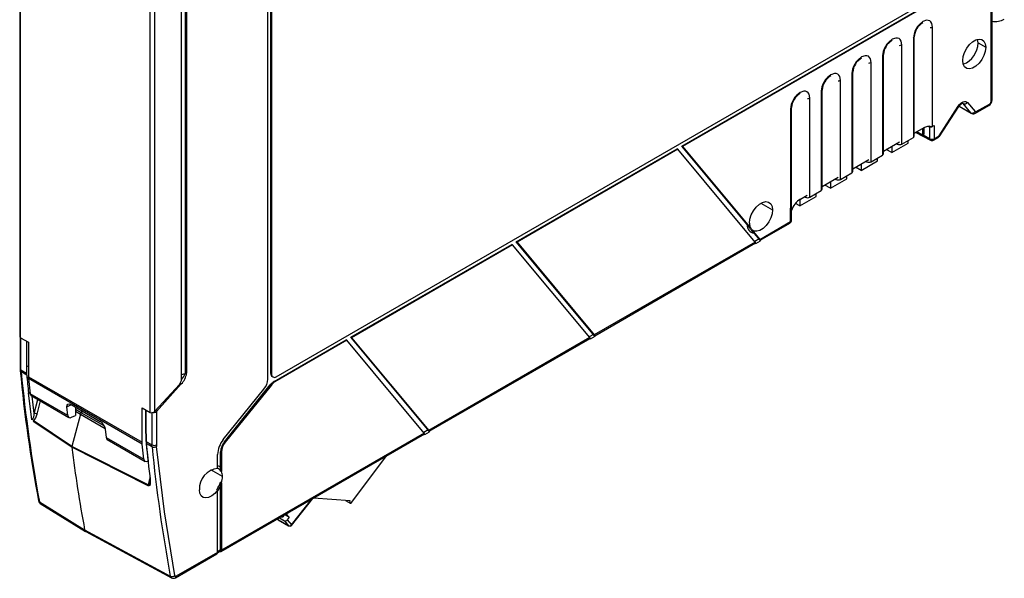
# Model space of a CAD drawing. Header units: millimetres. Extents: x 0 to 559, y 0 to 432.
# Tile 12 of 17: x 381 to 471, y 244 to 296. Entities that reach past the tile are written whole.
import ezdxf

# ---------------------------------------------------------------- set-up
doc = ezdxf.new("R2010")
doc.units = ezdxf.units.MM
doc.header["$LTSCALE"] = 2

msp = doc.modelspace()

# ---------------------------------------------------------------- linework, layer by layer
for p, q in [((470.228, 288.364), (470.228, 318.603)), ((470.316, 288.487), (470.316, 318.726)), ((403.548, 262.754), (403.548, 317.009)), ((403.831, 263.262), (403.831, 316.99)), ((403.901, 316.95), (403.901, 263.221)), ((380.677, 314.879), (380.677, 266.698)), ((380.765, 266.577), (380.765, 314.753)), ((392.701, 259.687), (392.701, 307.863)), ((393.121, 259.797), (393.121, 307.748)), ((395.926, 307.79), (395.926, 263.267)), ((396.067, 307.824), (396.067, 263.301)), ((395.607, 262.758), (395.607, 307.558)), ((404.326, 262.976), (464.218, 297.551)), ((441.712, 284.232), (464.147, 297.184)), ((464.218, 297.143), (441.782, 284.191)), ((464.828, 286.064), (464.828, 295.209)), ((463.058, 294.187), (463.058, 285.042)), ((463.146, 294.313), (463.146, 294.31)), ((463.146, 285.164), (463.146, 294.31)), ((462, 284.431), (462, 293.576)), ((469.026, 293.754), (469.733, 293.345)), ((460.229, 292.554), (460.229, 283.409)), ((460.317, 292.68), (460.317, 292.677)), ((460.317, 283.531), (460.317, 292.677)), ((459.171, 282.798), (459.171, 291.944)), ((457.401, 290.922), (457.401, 281.776)), ((457.489, 291.048), (457.489, 291.044)), ((457.489, 281.898), (457.489, 291.044)), ((456.343, 281.165), (456.343, 290.311)), ((453.515, 279.532), (453.515, 288.678)), ((454.573, 289.289), (454.573, 280.143)), ((454.66, 289.415), (454.66, 289.411)), ((454.66, 280.266), (454.66, 289.411)), ((451.832, 287.782), (451.832, 287.778)), ((451.832, 278.633), (451.832, 287.778)), ((465.426, 285.178), (467.204, 287.926)), ((465.432, 285.085), (467.243, 287.886)), ((467.269, 287.921), (468.402, 287.267)), ((467.276, 287.93), (468.356, 287.306)), ((467.652, 288.152), (467.574, 288.196)), ((467.593, 288.197), (467.652, 288.152)), ((468.356, 287.306), (467.652, 288.152)), ((468.042, 288.265), (468.746, 287.42)), ((468.802, 287.276), (470.025, 287.982)), ((468.864, 287.414), (470.087, 288.119)), ((451.744, 287.656), (451.744, 278.51)), ((463.146, 285.419), (464.108, 285.974)), ((464.055, 285.356), (464.055, 285.944)), ((464.563, 286.016), (464.563, 284.92)), ((464.828, 286.064), (464.983, 286.153)), ((464.983, 286.153), (464.983, 284.922)), ((462, 284.431), (463.058, 285.042)), ((463.288, 285.501), (464.629, 284.78)), ((463.9, 285.267), (463.373, 285.55)), ((463.9, 285.855), (463.9, 285.267)), ((463.9, 285.267), (464.055, 285.356)), ((464.563, 284.92), (463.952, 285.248)), ((464.921, 284.785), (465.419, 285.072)), ((464.983, 284.922), (465.426, 285.178)), ((448.041, 276.631), (441.712, 284.232)), ((441.712, 284.232), (441.782, 284.191)), ((441.782, 284.191), (448.095, 276.61)), ((460.317, 283.786), (461.771, 284.625)), ((461.072, 283.634), (462.572, 284.5)), ((461.072, 284.222), (461.072, 283.634)), ((461.504, 284.471), (461.579, 284.429)), ((461.579, 284.515), (461.579, 284.429)), ((462.572, 284.5), (462.572, 284.761)), ((426.456, 275.425), (441.29, 283.989)), ((441.361, 283.948), (426.527, 275.384)), ((441.361, 283.948), (441.29, 283.989)), ((448.482, 275.396), (441.361, 283.948)), ((459.171, 282.798), (460.229, 283.409)), ((461.072, 283.634), (460.545, 283.917)), ((457.489, 282.153), (458.943, 282.993)), ((458.244, 282.001), (459.743, 282.867)), ((458.244, 282.589), (458.244, 282.001)), ((458.675, 282.838), (458.751, 282.796)), ((458.751, 282.882), (458.751, 282.796)), ((459.743, 282.867), (459.743, 283.128)), ((456.343, 281.165), (457.401, 281.776)), ((456.915, 281.234), (456.915, 281.495)), ((458.244, 282.001), (457.716, 282.285)), ((454.66, 280.52), (456.114, 281.36)), ((455.415, 280.368), (454.888, 280.652)), ((455.415, 280.368), (456.915, 281.234)), ((455.415, 280.956), (455.415, 280.368)), ((455.847, 281.205), (455.922, 281.163)), ((455.922, 281.249), (455.922, 281.163)), ((452.587, 278.735), (454.086, 279.601)), ((452.646, 279.358), (453.286, 279.727)), ((453.018, 279.573), (453.094, 279.53)), ((453.094, 279.616), (453.094, 279.53)), ((453.515, 279.532), (454.573, 280.143)), ((454.086, 279.601), (454.086, 279.862)), ((448.996, 278.965), (450.076, 278.364)), ((452.587, 278.735), (452.197, 278.945)), ((452.587, 279.311), (452.587, 278.735)), ((451.744, 278.51), (451.736, 278.505)), ((451.736, 277.274), (451.736, 278.505)), ((451.823, 277.397), (451.823, 278.592)), ((448.904, 275.64), (451.736, 277.274)), ((448.938, 275.558), (451.673, 277.137)), ((448.041, 276.631), (448.095, 276.61)), ((448.936, 275.557), (448.071, 276.595)), ((448.071, 276.595), (448.158, 276.534)), ((448.158, 276.534), (448.904, 275.64)), ((411.2, 266.618), (426.034, 275.182)), ((426.105, 275.141), (411.271, 266.577)), ((426.105, 275.141), (426.034, 275.182)), ((433.226, 266.589), (426.105, 275.141)), ((433.68, 266.75), (426.456, 275.425)), ((426.527, 275.384), (426.456, 275.425)), ((426.527, 275.384), (433.648, 266.832)), ((448.482, 275.396), (433.648, 266.832)), ((433.682, 266.751), (448.517, 275.315)), ((448.833, 275.68), (448.436, 275.451)), ((448.547, 275.273), (448.496, 275.303)), ((448.547, 275.273), (448.514, 275.314)), ((448.547, 275.273), (448.969, 275.517)), ((448.936, 275.557), (448.969, 275.517)), ((433.577, 266.873), (433.18, 266.644)), ((380.709, 266.63), (380.709, 263.717)), ((380.765, 266.577), (381.495, 266.156)), ((380.793, 263.596), (380.793, 266.561)), ((381.315, 266.259), (381.315, 263.951)), ((381.495, 266.156), (381.495, 262.979)), ((404.129, 262.536), (410.778, 266.375)), ((410.849, 266.334), (404.2, 262.495)), ((410.849, 266.334), (410.778, 266.375)), ((417.97, 257.782), (410.849, 266.334)), ((418.424, 257.943), (411.2, 266.618)), ((411.271, 266.577), (411.2, 266.618)), ((411.271, 266.577), (418.392, 258.025)), ((433.226, 266.589), (418.392, 258.025)), ((418.426, 257.944), (433.261, 266.508)), ((433.292, 266.466), (433.24, 266.496)), ((433.292, 266.466), (433.258, 266.507)), ((433.292, 266.466), (433.713, 266.71)), ((433.68, 266.75), (433.713, 266.71)), ((380.709, 263.718), (380.717, 263.544)), ((381.318, 263.282), (380.793, 263.596)), ((381.326, 263.109), (380.801, 263.423)), ((381.318, 263.949), (381.318, 263.282)), ((395.607, 263.181), (395.926, 263.267)), ((403.901, 263.221), (403.831, 263.262)), ((381.495, 262.979), (391.971, 256.931)), ((381.503, 262.806), (381.495, 262.979)), ((391.98, 256.757), (381.503, 262.806)), ((381.503, 262.806), (381.647, 261.413)), ((403.955, 262.987), (404.026, 262.946)), ((404.2, 262.495), (404.129, 262.536)), ((381.496, 261.504), (381.627, 261.511)), ((381.79, 259.009), (381.496, 261.504)), ((385.12, 259.408), (381.647, 261.413)), ((393.121, 259.797), (395.399, 262.272)), ((395.576, 262.311), (393.289, 259.76)), ((399.447, 257.18), (403.194, 261.842)), ((399.553, 256.97), (403.775, 262.222)), ((403.846, 262.182), (399.623, 256.929)), ((403.775, 262.222), (403.846, 262.182)), ((381.74, 261.235), (385.221, 259.226)), ((382.004, 259.592), (381.816, 261.191)), ((382.004, 259.592), (382.348, 260.884)), ((382.276, 259.532), (382.598, 260.74)), ((385.036, 260.192), (385.382, 260.392)), ((385.12, 259.408), (385.036, 260.192)), ((385.413, 260.41), (388.1, 258.858)), ((385.814, 260.178), (385.814, 259.412)), ((386.341, 259.657), (385.814, 259.967)), ((385.814, 259.787), (386.272, 259.527)), ((388.474, 258.435), (386.341, 259.657)), ((391.971, 260.108), (392.701, 259.687)), ((391.971, 256.931), (391.971, 260.108)), ((392.267, 259.937), (392.267, 257.829)), ((392.328, 257.001), (392.328, 259.902)), ((392.869, 259.661), (392.869, 256.701)), ((393.289, 259.76), (393.289, 256.703)), ((385.472, 256.473), (381.922, 258.852)), ((385.479, 256.556), (381.934, 258.932)), ((385.44, 259.234), (385.814, 259.412)), ((386.272, 259.527), (385.48, 256.557)), ((386.272, 259.527), (388.561, 258.192)), ((388.572, 258.151), (388.655, 257.367)), ((417.97, 257.782), (399.27, 246.987)), ((418.321, 258.066), (417.924, 257.837)), ((418.036, 257.659), (418.457, 257.903)), ((418.424, 257.943), (418.457, 257.903)), ((388.655, 257.367), (392.129, 255.362)), ((388.756, 257.185), (392.238, 255.175)), ((391.98, 256.757), (391.971, 256.931)), ((392.326, 257.717), (392.326, 257.003)), ((392.326, 257.003), (392.334, 256.83)), ((392.328, 257.001), (392.869, 256.701)), ((392.328, 257.001), (392.337, 256.828)), ((399.208, 246.849), (418.005, 257.701)), ((399.623, 256.929), (399.553, 256.97)), ((418.036, 257.659), (417.984, 257.689)), ((418.036, 257.659), (418.002, 257.7)), ((392.513, 252.923), (385.472, 256.474)), ((392.517, 253.007), (385.48, 256.557)), ((392.129, 255.362), (391.98, 256.757)), ((392.334, 256.83), (392.508, 255.186)), ((392.877, 256.527), (392.337, 256.828)), ((392.877, 256.527), (392.869, 256.701)), ((393.289, 256.703), (393.297, 256.555)), ((399.199, 254.275), (399.199, 256.058)), ((399.199, 256.058), (399.27, 256.017)), ((399.27, 256.017), (399.27, 254.238)), ((392.506, 255.208), (392.454, 255.185)), ((398.916, 254.521), (398.916, 255.813)), ((411.195, 251.297), (414.492, 255.673)), ((399.369, 253.778), (398.29, 254.38)), ((399.27, 254.238), (399.199, 254.275)), ((392.702, 253.701), (392.517, 253.007)), ((399.27, 253.204), (399.199, 253.249)), ((399.199, 246.949), (399.199, 253.249)), ((398.846, 252.556), (398.916, 252.513)), ((398.916, 246.783), (398.916, 252.513)), ((399.27, 253.204), (399.27, 246.987)), ((382.408, 251.548), (382.409, 251.541)), ((382.492, 251.428), (386.664, 248.864)), ((405.729, 249.312), (407.602, 251.695)), ((405.745, 249.27), (407.691, 251.747)), ((411.15, 251.53), (407.762, 251.787)), ((410.71, 251.563), (411.155, 251.306)), ((382.558, 251.291), (386.756, 248.711)), ((411.191, 251.297), (411.186, 251.297)), ((404.444, 249.872), (404.514, 249.787)), ((404.514, 249.787), (405.469, 249.236)), ((404.533, 249.771), (405.487, 249.22)), ((404.615, 249.971), (405.081, 249.702)), ((404.997, 250.191), (405.033, 250.147)), ((405.033, 250.147), (405.119, 250.262)), ((405.081, 249.702), (405.469, 249.236)), ((405.519, 250.014), (405.11, 250.25)), ((405.25, 250.337), (405.519, 250.014)), ((405.519, 250.014), (405.341, 249.777)), ((405.341, 249.777), (405.729, 249.312)), ((386.664, 248.864), (394.558, 244.593)), ((386.765, 248.706), (394.66, 244.435)), ((398.914, 246.751), (399.178, 246.903)), ((399.199, 247.027), (398.916, 246.864)), ((399.199, 246.949), (398.916, 246.786)), ((395.051, 244.45), (398.854, 246.645)), ((398.916, 246.783), (395.113, 244.587))]:
    msp.add_line(p, q)
at = {"flags": 128}
for points in [[(464.828, 295.209), (464.766, 295.55), (464.683, 295.687), (464.569, 295.782), (464.429, 295.833), (464.269, 295.837), (463.943, 295.72), (463.617, 295.461), (463.457, 295.272), (463.317, 295.06), (463.203, 294.832), (463.12, 294.599), (463.058, 294.187)], [(462, 293.576), (461.938, 293.917), (461.855, 294.054), (461.741, 294.15), (461.601, 294.201), (461.44, 294.204), (461.115, 294.088), (460.789, 293.828), (460.628, 293.639), (460.489, 293.427), (460.374, 293.199), (460.292, 292.966), (460.229, 292.554)], [(467.612, 292.121), (467.655, 292.491), (467.78, 292.88), (467.978, 293.258), (468.232, 293.593), (468.522, 293.858), (468.823, 294.032), (469.113, 294.101), (469.367, 294.06), (469.565, 293.91), (469.69, 293.666), (469.733, 293.345)], [(469.733, 293.345), (469.69, 292.975), (469.565, 292.586), (469.367, 292.208), (469.113, 291.873), (468.823, 291.608), (468.522, 291.434), (468.232, 291.365), (467.978, 291.406), (467.78, 291.556), (467.655, 291.8), (467.612, 292.121)], [(469.026, 293.754), (468.983, 294.074), (468.98, 294.083)], [(459.171, 291.944), (459.109, 292.284), (459.026, 292.421), (458.912, 292.517), (458.772, 292.568), (458.612, 292.571), (458.286, 292.455), (457.96, 292.195), (457.8, 292.006), (457.66, 291.794), (457.546, 291.566), (457.463, 291.334), (457.401, 290.922)], [(456.343, 290.311), (456.281, 290.651), (456.198, 290.788), (456.084, 290.884), (455.944, 290.935), (455.784, 290.938), (455.458, 290.822), (455.132, 290.562), (454.972, 290.373), (454.832, 290.161), (454.718, 289.934), (454.635, 289.701), (454.573, 289.289)], [(453.515, 288.678), (453.452, 289.018), (453.369, 289.156), (453.255, 289.251), (453.115, 289.302), (452.955, 289.305), (452.629, 289.189), (452.304, 288.929), (452.143, 288.741), (452.003, 288.528), (451.889, 288.301), (451.806, 288.068), (451.744, 287.656)], [(467.204, 287.926), (467.302, 288.06), (467.413, 288.175), (467.53, 288.266), (467.649, 288.329), (467.765, 288.362), (467.871, 288.362), (467.966, 288.33), (468.042, 288.265)], [(467.204, 287.926), (467.226, 287.907), (467.239, 287.894), (467.244, 287.886), (467.243, 287.886)], [(470.087, 288.119), (470.071, 288.035), (470.025, 287.982), (470.025, 287.982)], [(468.356, 287.306), (468.382, 287.28), (468.402, 287.267)], [(468.402, 287.267), (468.412, 287.261), (468.44, 287.25)], [(464.108, 285.974), (464.499, 286.099), (464.801, 286.003)], [(465.426, 285.178), (465.439, 285.133), (465.439, 285.102), (465.429, 285.088)], [(464.629, 284.781), (464.626, 284.782), (464.58, 284.835), (464.563, 284.92)], [(447.954, 277.139), (447.997, 277.509), (448.123, 277.898), (448.32, 278.276), (448.574, 278.611), (448.864, 278.877), (449.166, 279.051), (449.456, 279.12), (449.709, 279.078), (449.907, 278.929), (450.033, 278.684), (450.076, 278.364)], [(450.076, 278.364), (450.035, 278.003), (449.915, 277.622), (449.725, 277.252), (449.481, 276.92), (449.2, 276.653), (448.906, 276.47), (448.619, 276.387), (448.364, 276.409), (448.158, 276.534)], [(451.736, 277.274), (451.8, 277.33), (451.823, 277.395), (451.823, 277.397)], [(448.514, 275.314), (448.521, 275.337), (448.482, 275.396)], [(448.904, 275.64), (448.942, 275.58), (448.936, 275.557)], [(433.258, 266.507), (433.265, 266.53), (433.226, 266.589)], [(433.648, 266.832), (433.686, 266.773), (433.68, 266.75)], [(381.647, 261.413), (381.671, 261.318), (381.73, 261.242), (381.748, 261.236)], [(385.036, 260.192), (385.05, 260.351), (385.127, 260.448), (385.254, 260.468), (385.413, 260.41)], [(386.46, 259.805), (386.445, 259.786), (386.341, 259.657)], [(386.341, 259.657), (386.445, 259.786), (386.46, 259.805)], [(418.002, 257.7), (418.009, 257.723), (417.97, 257.782)], [(418.392, 258.025), (418.43, 257.966), (418.424, 257.943)], [(388.655, 257.367), (388.69, 257.254), (388.757, 257.186)], [(385.48, 256.557), (385.472, 256.513), (385.472, 256.474)], [(394.974, 244.639), (394.024, 250.514), (393.297, 256.555)], [(399.199, 254.613), (399.094, 254.69), (398.916, 254.757)], [(392.716, 253.425), (392.716, 253.107), (392.661, 252.957), (392.595, 252.909), (392.556, 252.908), (392.513, 252.923)], [(392.655, 253.508), (392.666, 253.35), (392.65, 253.213)], [(392.656, 253.511), (392.655, 253.513), (392.669, 253.565), (392.712, 253.611)], [(392.716, 253.425), (392.671, 253.464), (392.656, 253.511)], [(392.513, 252.923), (392.511, 252.963), (392.517, 253.007)], [(392.649, 253.22), (392.609, 253.091), (392.562, 253.019), (392.539, 253.005), (392.528, 253.004), (392.517, 253.007)], [(398.916, 252.513), (398.66, 252.213), (398.377, 251.984), (398.09, 251.841), (397.818, 251.797), (397.583, 251.853), (397.401, 252.007), (397.287, 252.246), (397.248, 252.554)], [(398.934, 252.465), (399.094, 252.712), (399.199, 252.911)], [(382.492, 251.428), (382.533, 251.325), (382.588, 251.281)], [(411.186, 251.297), (411.16, 251.303), (411.139, 251.319), (411.124, 251.342), (411.115, 251.373), (411.114, 251.409), (411.119, 251.448), (411.132, 251.489), (411.15, 251.53)], [(404.533, 249.771), (404.531, 249.772), (404.514, 249.787)], [(386.779, 248.703), (386.711, 248.752), (386.664, 248.864)], [(386.664, 248.864), (386.706, 248.757), (386.767, 248.711)], [(405.469, 249.236), (405.486, 249.221), (405.488, 249.22)], [(405.715, 249.24), (405.764, 249.299), (405.767, 249.307)], [(405.729, 249.312), (405.74, 249.294), (405.746, 249.281), (405.746, 249.271), (405.745, 249.27)], [(399.27, 246.987), (399.266, 246.942), (399.254, 246.903), (399.235, 246.872), (399.209, 246.85), (399.178, 246.838), (399.142, 246.836), (399.102, 246.844), (399.086, 246.85)], [(394.665, 244.438), (394.6, 244.489), (394.558, 244.593)], [(394.974, 244.639), (394.991, 244.597), (395.023, 244.572), (395.065, 244.569), (395.113, 244.587)]]:
    msp.add_lwpolyline(points, dxfattribs=at)
for centre, radius, start, end in [((470.599, 297.475), 1.744, 260.67137, 299.01688), ((464.676, 294.273), 1.527, 118.935, 178.47222), ((464.622, 295.6), 0.442, 267.04991, 297.82004), ((462.998, 294.323), 0.148, 293.75853, 354.92133), ((461.848, 292.641), 1.527, 118.935, 178.47222), ((461.794, 293.967), 0.442, 267.04991, 297.82004), ((466.886, 293.788), 2.14, 291.1269, 359.08411), ((459.02, 291.008), 1.527, 118.935, 178.47222), ((460.17, 292.69), 0.148, 293.75853, 354.92133), ((458.965, 292.334), 0.442, 267.04991, 297.82004), ((456.191, 289.375), 1.527, 118.935, 178.47222), ((457.341, 291.057), 0.148, 293.75853, 354.92133), ((456.137, 290.701), 0.442, 267.04991, 297.82004), ((453.363, 287.742), 1.527, 118.935, 178.47222), ((453.309, 289.069), 0.442, 267.04991, 297.82004), ((454.513, 289.424), 0.148, 293.75853, 354.92133), ((451.684, 287.791), 0.148, 293.75853, 354.92133), ((470.543, 284.697), 4.588, 130.24662, 135.98025), ((467.779, 288.441), 0.316, 246.20974, 326.2829), ((469.684, 288.515), 0.633, 302.5645, 357.43469), ((469.924, 288.377), 0.305, 302.33936, 357.66064), ((470.166, 288.502), 0.151, 294.37466, 354.3052), ((468.483, 287.595), 0.316, 246.20974, 326.2829), ((468.594, 287.636), 0.415, 247.98752, 300.06707), ((468.808, 287.484), 0.0895, 225.57308, 308.73668), ((468.722, 287.396), 0.144, 303.98881, 7.26261), ((464.616, 286.474), 0.462, 243.23378, 297.34352), ((463.002, 285.174), 0.144, 292.8092, 355.87066), ((461.788, 284.841), 0.462, 243.23378, 297.34352), ((464.771, 285.333), 0.462, 243.23378, 297.34352), ((464.771, 285.044), 0.3, 241.66119, 300.28896), ((464.832, 284.907), 0.152, 306.49119, 5.49539), ((460.174, 283.542), 0.144, 292.8092, 355.87066), ((458.959, 283.209), 0.462, 243.23378, 297.34352), ((457.345, 281.909), 0.144, 292.8092, 355.87066), ((456.131, 281.576), 0.462, 243.23378, 297.34352), ((454.517, 280.276), 0.144, 292.8092, 355.87066), ((453.716, 277.684), 1.986, 122.5878, 162.33846), ((453.302, 279.943), 0.462, 243.23378, 297.34352), ((451.688, 278.643), 0.144, 292.8092, 355.87066), ((448.441, 276.934), 0.708, 174.81897, 264.75033), ((448.876, 277.102), 0.922, 177.67282, 212.1632), ((451.523, 277.397), 0.3, 300.28842, 0.04837), ((451.584, 277.26), 0.152, 306.49119, 5.49539), ((380.852, 266.728), 0.174, 178.46321, 240.2314), ((380.857, 263.731), 0.149, 185.36226, 244.61207), ((380.872, 263.562), 0.156, 186.41296, 243.12465), ((510.163, 275.645), 130.002, 185.34072, 190.68484), ((382.498, 263.593), 1.705, 179.8735, 185.69879), ((528.502, 278.127), 148.43, 185.68511, 190.36262), ((381.389, 264.111), 0.177, 245.59311, 306.53454), ((383.062, 263.28), 1.744, 179.93774, 185.63439), ((394.384, 263.519), 1.697, 314.63153, 352.61892), ((394.848, 263.554), 1.115, 314.36781, 345.10109), ((395.931, 263.556), 0.289, 268.8559, 298.04024), ((404.125, 263.229), 0.296, 173.70115, 234.98667), ((537.884, 278.834), 157.346, 185.73581, 186.32359), ((394.849, 262.795), 0.759, 316.48475, 357.2186), ((395.193, 262.088), 0.444, 30.22798, 46.25048), ((402.015, 262.824), 1.535, 320.22793, 357.36071), ((404.801, 261.421), 1.302, 121.1059, 142.02127), ((404.872, 261.381), 1.302, 121.1059, 142.02127), ((404.16, 263.179), 0.262, 170.78596, 309.20329), ((381.761, 261.962), 0.53, 239.90411, 258.50405), ((386.596, 259.438), 0.336, 139.30248, 164.61553), ((386.596, 259.438), 0.336, 139.29802, 164.61555), ((392.835, 260.03), 0.369, 248.56873, 320.77817), ((393.046, 260.092), 0.412, 244.63406, 306.28395), ((392.875, 259.514), 0.482, 30.67413, 48.60996), ((381.238, 259.493), 0.772, 321.83727, 7.35099), ((381.367, 259.651), 0.916, 308.23627, 352.53729), ((382.041, 259.11), 0.483, 60.92889, 94.43529), ((385.327, 259.408), 0.207, 179.93609, 303.13215), ((387.554, 257.983), 1.032, 9.3641, 58.04335), ((392.379, 257.814), 0.112, 172.58949, 241.16695), ((392.421, 257.168), 0.191, 240.00455, 240.86304), ((401.216, 255.707), 2.302, 140.22793, 177.36071), ((400.732, 255.988), 1.535, 140.22793, 177.36071), ((400.803, 255.947), 1.535, 140.22793, 177.36071), ((385.685, 256.496), 0.214, 163.78923, 186.27703), ((529.112, 275.06), 144.837, 187.37275, 190.42017), ((529.111, 275.06), 144.837, 187.37301, 190.42017), ((392.421, 256.979), 0.173, 240.00451, 240.95243), ((547.295, 272.388), 155.738, 185.73414, 186.99382), ((393.077, 257.113), 0.462, 243.23378, 297.34352), ((393.062, 256.909), 0.424, 244.12319, 303.54306), ((540.555, 271.234), 148.408, 185.68696, 190.34104), ((392.343, 255.368), 0.215, 181.73385, 301.28108), ((399.147, 252.633), 1.901, 96.96808, 182.40687), ((398.713, 254.035), 0.542, 26.2653, 67.96794), ((398.378, 253.805), 0.991, 358.43855, 25.87565), ((396.787, 254.044), 2.54, 324.15129, 341.76129), ((397.5, 253.805), 1.869, 341.25155, 359.17233), ((382.79, 251.602), 0.386, 188.09765, 238.71991), ((382.569, 251.572), 0.163, 190.93596, 242.00104), ((411.196, 251.381), 0.0845, 266.41838, 269.37677), ((404.856, 250.266), 0.213, 249.44181, 326.02643), ((405.166, 249.894), 0.211, 246.20974, 326.2829), ((405.554, 249.429), 0.211, 246.20974, 326.2829), ((405.59, 249.386), 0.192, 238.23407, 310.68546), ((399.15, 246.944), 0.0494, 305.07521, 6.23697), ((398.769, 246.766), 0.148, 305.07521, 6.23697), ((394.728, 244.956), 0.401, 244.7741, 307.82526), ((394.842, 244.795), 0.403, 242.26575, 301.20343), ((394.97, 244.569), 0.144, 304.20646, 7.17797)]:
    msp.add_arc(centre, radius, start, end)

doc.saveas('drawing.dxf')
